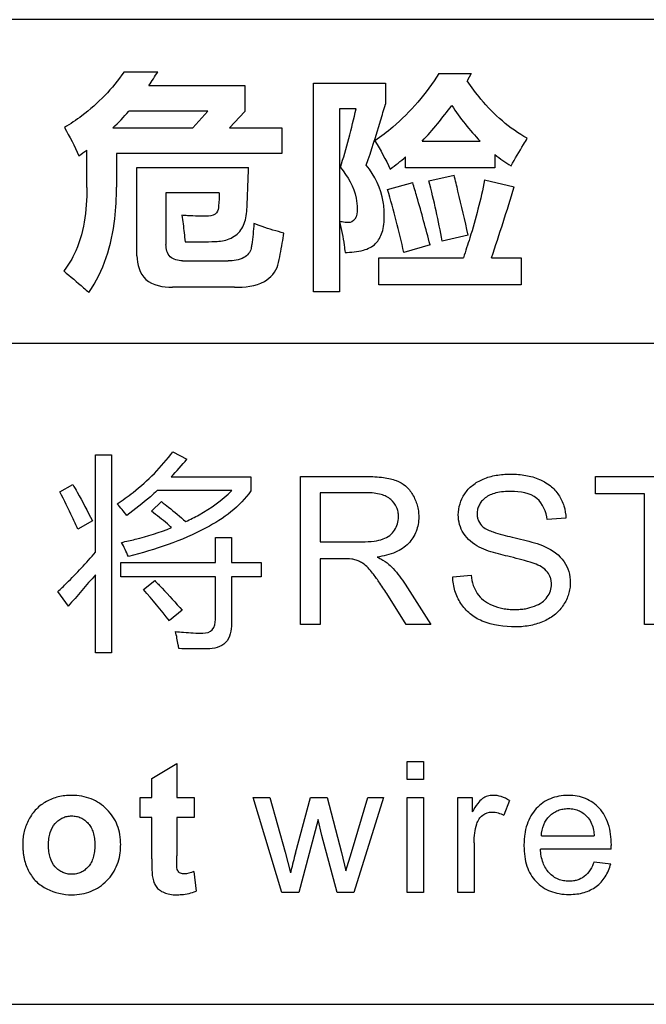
# Model space of a CAD drawing. Header units: millimetres. Extents: x 1895 to 2561, y -1570 to -291.
# Tile 15 of 61: x 2122 to 2129, y -1395 to -1384. Entities that reach past the tile are written whole.
import ezdxf

# ---------------------------------------------------------------- set-up
doc = ezdxf.new("R2010")
doc.units = ezdxf.units.MM
doc.header["$LTSCALE"] = 23.1
doc.layers.get('0').update_dxf_attribs({"linetype": 'CONTINUOUS'})
doc.layers.add('03___PRT_ALL_CURVES', color=7, linetype='CONTINUOUS')

msp = doc.modelspace()

# ---------------------------------------------------------------- linework, layer by layer
at = {"linetype": 'Continuous'}
for p, q in [((2146.871, -1383.548), (2116.871, -1383.548)), ((2116.871, -1394.548), (2146.871, -1394.548))]:
    msp.add_line(p, q, dxfattribs=at)
at = {"layer": '03___PRT_ALL_CURVES', "linetype": 'Continuous'}
for p, q in [((2122.828, -1384.131), (2123.205, -1384.131)), ((2126.345, -1384.151), (2126.707, -1384.151)), ((2126.707, -1384.151), (2126.662, -1384.233)), ((2123.105, -1384.283), (2124.177, -1384.283)), ((2124.177, -1384.283), (2124.177, -1384.573)), ((2124.944, -1386.589), (2124.944, -1384.258)), ((2124.944, -1384.258), (2125.747, -1384.258)), ((2125.747, -1384.258), (2125.747, -1384.494)), ((2125.234, -1384.543), (2125.234, -1386.589)), ((2125.42, -1384.543), (2125.234, -1384.543)), ((2123.765, -1384.571), (2122.881, -1384.571)), ((2123.596, -1384.756), (2123.765, -1384.571)), ((2124.177, -1384.573), (2124.006, -1384.756)), ((2122.704, -1384.756), (2123.596, -1384.756)), ((2124.006, -1384.756), (2124.591, -1384.756)), ((2124.591, -1384.756), (2124.591, -1385.044)), ((2122.413, -1385.424), (2122.413, -1385.005)), ((2126.159, -1384.905), (2126.806, -1384.905)), ((2122.743, -1385.044), (2122.743, -1385.421)), ((2124.591, -1385.044), (2122.743, -1385.044)), ((2125.973, -1385.203), (2125.973, -1385.082)), ((2126.97, -1385.054), (2126.97, -1385.203)), ((2122.972, -1386.185), (2122.972, -1385.201)), ((2122.972, -1385.201), (2124.219, -1385.201)), ((2126.97, -1385.203), (2125.973, -1385.203)), ((2126.233, -1385.349), (2126.514, -1385.287)), ((2126.856, -1385.337), (2127.185, -1385.416)), ((2125.772, -1385.446), (2126.052, -1385.369)), ((2123.296, -1385.481), (2123.296, -1386.059)), ((2123.892, -1385.481), (2123.296, -1385.481)), ((2126.672, -1385.954), (2126.382, -1386.021)), ((2126.246, -1386.064), (2125.953, -1386.148)), ((2125.675, -1386.51), (2125.675, -1386.208)), ((2125.675, -1386.208), (2126.618, -1386.208)), ((2126.933, -1386.208), (2127.263, -1386.208)), ((2127.263, -1386.208), (2127.263, -1386.51)), ((2123.48, -1386.242), (2123.991, -1386.242)), ((2124.063, -1386.537), (2123.368, -1386.537)), ((2127.263, -1386.51), (2125.675, -1386.51)), ((2125.234, -1386.589), (2124.944, -1386.589)), ((2115.871, -1387.163), (2147.871, -1387.163)), ((2122.51, -1389.498), (2122.51, -1388.408)), ((2122.51, -1388.408), (2122.686, -1388.408)), ((2122.686, -1388.408), (2122.686, -1390.62)), ((2123.373, -1388.376), (2123.53, -1388.457)), ((2122.109, -1388.825), (2122.255, -1388.741)), ((2123.355, -1388.656), (2124.245, -1388.656)), ((2124.245, -1388.656), (2124.245, -1388.811)), ((2124.8, -1390.304), (2124.8, -1388.652)), ((2124.8, -1388.652), (2125.532, -1388.652)), ((2128.095, -1388.846), (2128.095, -1388.652)), ((2128.095, -1388.652), (2129.403, -1388.652)), ((2124.031, -1388.809), (2123.199, -1388.809)), ((2125.019, -1388.834), (2125.019, -1389.381)), ((2125.541, -1388.834), (2125.019, -1388.834)), ((2128.64, -1388.846), (2128.095, -1388.846)), ((2128.64, -1390.304), (2128.64, -1388.846)), ((2123.134, -1389.041), (2123.247, -1388.933)), ((2122.474, -1389.147), (2122.31, -1389.239)), ((2127.764, -1389.118), (2127.554, -1389.134)), ((2123.849, -1389.613), (2123.849, -1389.332)), ((2123.849, -1389.332), (2124.028, -1389.332)), ((2124.028, -1389.332), (2124.028, -1389.613)), ((2125.019, -1389.381), (2125.488, -1389.381)), ((2122.792, -1389.771), (2122.792, -1389.613)), ((2122.792, -1389.613), (2123.849, -1389.613)), ((2124.028, -1389.613), (2124.358, -1389.613)), ((2124.358, -1389.613), (2124.358, -1389.771)), ((2125.019, -1389.57), (2125.019, -1390.304)), ((2125.272, -1389.57), (2125.019, -1389.57)), ((2122.51, -1390.62), (2122.51, -1389.751)), ((2123.849, -1389.771), (2122.792, -1389.771)), ((2123.044, -1389.915), (2123.17, -1389.814)), ((2123.849, -1390.249), (2123.849, -1389.771)), ((2124.028, -1389.771), (2124.028, -1390.296)), ((2124.358, -1389.771), (2124.028, -1389.771)), ((2126.499, -1389.773), (2126.705, -1389.755)), ((2122.206, -1390.102), (2122.088, -1389.938)), ((2125.967, -1389.854), (2126.253, -1390.304)), ((2125.98, -1390.304), (2125.762, -1389.96)), ((2123.477, -1390.147), (2123.335, -1390.262)), ((2125.019, -1390.304), (2124.8, -1390.304)), ((2126.253, -1390.304), (2125.98, -1390.304)), ((2128.859, -1390.304), (2128.64, -1390.304)), ((2122.686, -1390.62), (2122.51, -1390.62)), ((2123.137, -1392.026), (2123.417, -1391.86)), ((2123.417, -1391.86), (2123.417, -1392.237)), ((2125.991, -1392.038), (2125.991, -1391.834)), ((2125.991, -1391.834), (2126.171, -1391.834)), ((2126.171, -1391.834), (2126.171, -1392.038)), ((2123.137, -1392.237), (2123.137, -1392.026)), ((2126.171, -1392.038), (2125.991, -1392.038)), ((2123.008, -1392.46), (2123.008, -1392.237)), ((2123.008, -1392.237), (2123.137, -1392.237)), ((2123.417, -1392.237), (2123.61, -1392.237)), ((2123.61, -1392.237), (2123.61, -1392.46)), ((2124.59, -1393.299), (2124.269, -1392.237)), ((2124.269, -1392.237), (2124.458, -1392.237)), ((2124.458, -1392.237), (2124.627, -1392.85)), ((2124.742, -1392.859), (2124.91, -1392.237)), ((2124.91, -1392.237), (2125.095, -1392.237)), ((2125.095, -1392.237), (2125.255, -1392.853)), ((2125.368, -1392.851), (2125.551, -1392.237)), ((2125.726, -1392.237), (2125.393, -1393.299)), ((2125.551, -1392.237), (2125.726, -1392.237)), ((2125.991, -1393.299), (2125.991, -1392.237)), ((2125.991, -1392.237), (2126.171, -1392.237)), ((2126.171, -1392.237), (2126.171, -1393.299)), ((2126.557, -1393.299), (2126.557, -1392.237)), ((2126.557, -1392.237), (2126.718, -1392.237)), ((2126.718, -1392.237), (2126.718, -1392.399)), ((2127.134, -1392.271), (2127.07, -1392.437)), ((2123.137, -1392.46), (2123.008, -1392.46)), ((2123.137, -1392.925), (2123.137, -1392.46)), ((2123.417, -1392.46), (2123.417, -1392.89)), ((2123.61, -1392.46), (2123.417, -1392.46)), ((2124.996, -1392.482), (2124.781, -1393.299)), ((2125.038, -1392.663), (2124.996, -1392.482)), ((2125.207, -1393.299), (2125.038, -1392.663)), ((2127.489, -1392.667), (2128.08, -1392.667)), ((2126.737, -1392.744), (2126.737, -1393.299)), ((2128.27, -1392.814), (2127.479, -1392.814)), ((2124.627, -1392.85), (2124.687, -1393.078)), ((2125.255, -1392.853), (2125.307, -1393.056)), ((2125.307, -1393.056), (2125.368, -1392.851)), ((2128.078, -1392.955), (2128.265, -1392.98)), ((2123.609, -1393.065), (2123.632, -1393.283)), ((2124.781, -1393.299), (2124.59, -1393.299)), ((2125.393, -1393.299), (2125.207, -1393.299)), ((2126.171, -1393.299), (2125.991, -1393.299)), ((2126.737, -1393.299), (2126.557, -1393.299))]:
    msp.add_line(p, q, dxfattribs=at)
for centre, radius, start, end in [((2117.54, -1382.785), 8.074, 342.5885, 347.4196), ((2128.622, -1383.137), 2.534, 212.6814, 224.2385), ((2120.568, -1382.54), 3.078, 313.9333, 318.7165), ((2123.557, -1382.226), 3.74, 306.8823, 310.2327), ((2117.218, -1388.022), 8.933, 12.112, 16.7619), ((2116.888, -1387.773), 9.654, 10.4546, 14.5416), ((2105.662, -1378.977), 22.466, 341.226, 343.3441), ((2120.811, -1386.226), 3.518, 316.3138, 320.631), ((2121.074, -1390.476), 2.262, 37.9197, 42.1722), ((2130.566, -1397.024), 10.854, 137.9225, 140.3778), ((2117.445, -1394.897), 7.494, 38.1987, 41.6619)]:
    msp.add_arc(centre, radius, start, end, dxfattribs=at)
for points, knots in [([(2122.828, -1384.131), (2122.7, -1384.319), (2122.482, -1384.543), (2122.228, -1384.713), (2122.161, -1384.754)], [0, 0, 0, 0, 0.742146, 1, 1, 1, 1]), ([(2126.345, -1384.151), (2126.203, -1384.372), (2125.975, -1384.643), (2125.7, -1384.855), (2125.631, -1384.903)], [0, 0, 0, 0, 0.757538, 1, 1, 1, 1]), ([(2127.332, -1384.873), (2127.134, -1384.765), (2126.894, -1384.552), (2126.71, -1384.303), (2126.662, -1384.233)], [0, 0, 0, 0, 0.726681, 1, 1, 1, 1]), ([(2125.534, -1385.173), (2125.59, -1385.009), (2125.662, -1384.783), (2125.729, -1384.555), (2125.747, -1384.494)], [0, 0, 0, 0, 0.730734, 1, 1, 1, 1]), ([(2127.151, -1385.183), (2127.196, -1385.102), (2127.256, -1384.999), (2127.318, -1384.896), (2127.332, -1384.873)], [0, 0, 0, 0, 0.773772, 1, 1, 1, 1]), ([(2124.183, -1385.785), (2124.199, -1385.723), (2124.205, -1385.526), (2124.216, -1385.332), (2124.219, -1385.201)], [0, 0, 0, 0, 0.326601, 1, 1, 1, 1]), ([(2125.244, -1385.201), (2125.327, -1385.298), (2125.416, -1385.453), (2125.432, -1385.622), (2125.432, -1385.662)], [0, 0, 0, 0, 0.761191, 1, 1, 1, 1]), ([(2125.735, -1385.744), (2125.735, -1385.69), (2125.721, -1385.486), (2125.63, -1385.289), (2125.534, -1385.173)], [0, 0, 0, 0, 0.261257, 1, 1, 1, 1]), ([(2126.672, -1385.954), (2126.636, -1385.791), (2126.584, -1385.568), (2126.529, -1385.346), (2126.514, -1385.287)], [0, 0, 0, 0, 0.733364, 1, 1, 1, 1]), ([(2126.856, -1385.337), (2126.812, -1385.556), (2126.737, -1385.848), (2126.643, -1386.134), (2126.618, -1386.208)], [0, 0, 0, 0, 0.741614, 1, 1, 1, 1]), ([(2122.413, -1385.424), (2122.413, -1385.679), (2122.372, -1386.02), (2122.199, -1386.3), (2122.155, -1386.356)], [0, 0, 0, 0, 0.782121, 1, 1, 1, 1]), ([(2122.433, -1386.595), (2122.603, -1386.359), (2122.725, -1385.944), (2122.743, -1385.538), (2122.743, -1385.421)], [0, 0, 0, 0, 0.712398, 1, 1, 1, 1]), ([(2126.246, -1386.064), (2126.199, -1385.885), (2126.137, -1385.653), (2126.068, -1385.422), (2126.052, -1385.369)], [0, 0, 0, 0, 0.768884, 1, 1, 1, 1]), ([(2123.892, -1385.481), (2123.892, -1385.53), (2123.889, -1385.604), (2123.878, -1385.684), (2123.862, -1385.705)], [0, 0, 0, 0, 0.653187, 1, 1, 1, 1]), ([(2125.432, -1385.662), (2125.432, -1385.701), (2125.431, -1385.778), (2125.359, -1385.816), (2125.331, -1385.816)], [0, 0, 0, 0, 0.580347, 1, 1, 1, 1]), ([(2123.773, -1385.744), (2123.694, -1385.744), (2123.594, -1385.742), (2123.494, -1385.736), (2123.472, -1385.734)], [0, 0, 0, 0, 0.780194, 1, 1, 1, 1]), ([(2123.472, -1385.734), (2123.485, -1385.798), (2123.496, -1385.897), (2123.506, -1385.996), (2123.51, -1386.029)], [0, 0, 0, 0, 0.660752, 1, 1, 1, 1]), ([(2125.296, -1386.148), (2125.365, -1386.148), (2125.487, -1386.14), (2125.647, -1386.063), (2125.725, -1385.914), (2125.735, -1385.804), (2125.735, -1385.744)], [0, 0, 0, 0, 0.302412, 0.526199, 0.735916, 1, 1, 1, 1]), ([(2123.965, -1386.011), (2124.017, -1385.996), (2124.12, -1385.942), (2124.169, -1385.837), (2124.183, -1385.785)], [0, 0, 0, 0, 0.499766, 1, 1, 1, 1]), ([(2124.279, -1385.825), (2124.273, -1385.904), (2124.266, -1385.998), (2124.25, -1386.09), (2124.247, -1386.104)], [0, 0, 0, 0, 0.847035, 1, 1, 1, 1]), ([(2124.614, -1385.932), (2124.532, -1385.913), (2124.419, -1385.877), (2124.309, -1385.837), (2124.279, -1385.825)], [0, 0, 0, 0, 0.720177, 1, 1, 1, 1]), ([(2125.331, -1385.816), (2125.308, -1385.816), (2125.276, -1385.811), (2125.245, -1385.805), (2125.236, -1385.803)], [0, 0, 0, 0, 0.708032, 1, 1, 1, 1]), ([(2125.236, -1385.803), (2125.257, -1385.891), (2125.279, -1386.006), (2125.293, -1386.122), (2125.296, -1386.148)], [0, 0, 0, 0, 0.771947, 1, 1, 1, 1]), ([(2124.546, -1386.29), (2124.567, -1386.209), (2124.588, -1386.09), (2124.608, -1385.97), (2124.614, -1385.932)], [0, 0, 0, 0, 0.685732, 1, 1, 1, 1]), ([(2123.48, -1386.242), (2123.432, -1386.242), (2123.321, -1386.218), (2123.296, -1386.107), (2123.296, -1386.059)], [0, 0, 0, 0, 0.499946, 1, 1, 1, 1]), ([(2123.51, -1386.029), (2123.609, -1386.031), (2123.76, -1386.03), (2123.914, -1386.025), (2123.965, -1386.011)], [0, 0, 0, 0, 0.652066, 1, 1, 1, 1]), ([(2124.247, -1386.104), (2124.237, -1386.146), (2124.161, -1386.235), (2124.051, -1386.242), (2123.991, -1386.242)], [0, 0, 0, 0, 0.418758, 1, 1, 1, 1]), ([(2122.972, -1386.185), (2122.972, -1386.279), (2123.037, -1386.503), (2123.265, -1386.537), (2123.368, -1386.537)], [0, 0, 0, 0, 0.476271, 1, 1, 1, 1]), ([(2124.063, -1386.537), (2124.176, -1386.537), (2124.378, -1386.525), (2124.527, -1386.366), (2124.546, -1386.29)], [0, 0, 0, 0, 0.590197, 1, 1, 1, 1]), ([(2122.155, -1386.356), (2122.23, -1386.417), (2122.323, -1386.496), (2122.414, -1386.577), (2122.433, -1386.595)], [0, 0, 0, 0, 0.786445, 1, 1, 1, 1]), ([(2122.751, -1388.958), (2122.812, -1388.917), (2123.043, -1388.751), (2123.247, -1388.546), (2123.373, -1388.376)], [0, 0, 0, 0, 0.257498, 1, 1, 1, 1]), ([(2126.796, -1389.44), (2126.727, -1389.404), (2126.633, -1389.328), (2126.571, -1389.189), (2126.551, -1389.035), (2126.601, -1388.871), (2126.718, -1388.743), (2126.842, -1388.674), (2126.96, -1388.64), (2127.063, -1388.627), (2127.146, -1388.623), (2127.231, -1388.627), (2127.34, -1388.641), (2127.438, -1388.669), (2127.505, -1388.701), (2127.523, -1388.711)], [0, 0, 0, 0, 0.140373, 0.204418, 0.270067, 0.417055, 0.494805, 0.578107, 0.668179, 0.715248, 0.7642, 0.817721, 0.868408, 0.962963, 1, 1, 1, 1]), ([(2122.255, -1388.741), (2122.272, -1388.77), (2122.348, -1388.903), (2122.419, -1389.039), (2122.474, -1389.147)], [0, 0, 0, 0, 0.215607, 1, 1, 1, 1]), ([(2125.532, -1388.652), (2125.597, -1388.652), (2125.688, -1388.656), (2125.8, -1388.675), (2125.885, -1388.7), (2125.977, -1388.753), (2126.043, -1388.835), (2126.082, -1388.91), (2126.104, -1388.972), (2126.117, -1389.036), (2126.121, -1389.108), (2126.115, -1389.186), (2126.087, -1389.291), (2126.011, -1389.411), (2125.853, -1389.513), (2125.725, -1389.542), (2125.655, -1389.552)], [0, 0, 0, 0, 0.124892, 0.175267, 0.218189, 0.29524, 0.375151, 0.416904, 0.458216, 0.499887, 0.542686, 0.59708, 0.648693, 0.750793, 0.862979, 1, 1, 1, 1]), ([(2127.523, -1388.711), (2127.547, -1388.724), (2127.608, -1388.765), (2127.688, -1388.854), (2127.747, -1388.98), (2127.762, -1389.072), (2127.764, -1389.118)], [0, 0, 0, 0, 0.166445, 0.442836, 0.717188, 1, 1, 1, 1]), ([(2122.31, -1389.239), (2122.291, -1389.196), (2122.227, -1389.056), (2122.161, -1388.917), (2122.109, -1388.825)], [0, 0, 0, 0, 0.306911, 1, 1, 1, 1]), ([(2123.199, -1388.809), (2123.174, -1388.832), (2123.065, -1388.93), (2122.949, -1389.02), (2122.859, -1389.086)], [0, 0, 0, 0, 0.235556, 1, 1, 1, 1]), ([(2124.245, -1388.811), (2124.123, -1388.99), (2123.676, -1389.309), (2123.176, -1389.468), (2122.877, -1389.546)], [0, 0, 0, 0, 0.412455, 1, 1, 1, 1]), ([(2123.517, -1389.156), (2123.567, -1389.132), (2123.752, -1389.038), (2123.923, -1388.916), (2124.031, -1388.809)], [0, 0, 0, 0, 0.269107, 1, 1, 1, 1]), ([(2125.488, -1389.381), (2125.533, -1389.381), (2125.612, -1389.378), (2125.717, -1389.356), (2125.798, -1389.315), (2125.853, -1389.253), (2125.886, -1389.181), (2125.896, -1389.11), (2125.89, -1389.047), (2125.869, -1388.978), (2125.811, -1388.899), (2125.69, -1388.841), (2125.594, -1388.834), (2125.541, -1388.834)], [0, 0, 0, 0, 0.12648, 0.224163, 0.303909, 0.379438, 0.453572, 0.527312, 0.580558, 0.63102, 0.732369, 0.848958, 1, 1, 1, 1]), ([(2127.152, -1388.818), (2127.094, -1388.818), (2126.993, -1388.824), (2126.879, -1388.872), (2126.822, -1388.927), (2126.793, -1388.969), (2126.775, -1389.017), (2126.77, -1389.064), (2126.774, -1389.108), (2126.79, -1389.161), (2126.816, -1389.195), (2126.836, -1389.213)], [0, 0, 0, 0, 0.257203, 0.45046, 0.532537, 0.608042, 0.680781, 0.755042, 0.818615, 0.878851, 1, 1, 1, 1]), ([(2127.554, -1389.134), (2127.545, -1389.047), (2127.462, -1388.848), (2127.251, -1388.818), (2127.152, -1388.818)], [0, 0, 0, 0, 0.46738, 1, 1, 1, 1]), ([(2123.247, -1388.933), (2123.273, -1388.954), (2123.365, -1389.026), (2123.455, -1389.1), (2123.517, -1389.156)], [0, 0, 0, 0, 0.285571, 1, 1, 1, 1]), ([(2123.359, -1389.223), (2123.344, -1389.209), (2123.272, -1389.145), (2123.195, -1389.086), (2123.134, -1389.041)], [0, 0, 0, 0, 0.21653, 1, 1, 1, 1]), ([(2122.801, -1389.388), (2122.851, -1389.377), (2123.04, -1389.334), (2123.227, -1389.276), (2123.359, -1389.223)], [0, 0, 0, 0, 0.265294, 1, 1, 1, 1]), ([(2126.836, -1389.213), (2126.868, -1389.241), (2126.981, -1389.284), (2127.093, -1389.314), (2127.165, -1389.33)], [0, 0, 0, 0, 0.364047, 1, 1, 1, 1]), ([(2127.165, -1389.33), (2127.206, -1389.34), (2127.33, -1389.37), (2127.454, -1389.401), (2127.531, -1389.436)], [0, 0, 0, 0, 0.331556, 1, 1, 1, 1]), ([(2122.088, -1389.938), (2122.122, -1389.907), (2122.268, -1389.766), (2122.406, -1389.617), (2122.51, -1389.498)], [0, 0, 0, 0, 0.223714, 1, 1, 1, 1]), ([(2127.114, -1389.543), (2127.079, -1389.535), (2126.971, -1389.507), (2126.862, -1389.476), (2126.796, -1389.44)], [0, 0, 0, 0, 0.324246, 1, 1, 1, 1]), ([(2127.531, -1389.436), (2127.613, -1389.474), (2127.728, -1389.554), (2127.802, -1389.713), (2127.815, -1389.818), (2127.809, -1389.903), (2127.79, -1389.989), (2127.741, -1390.091), (2127.648, -1390.197), (2127.52, -1390.274), (2127.368, -1390.322), (2127.259, -1390.332), (2127.202, -1390.332)], [0, 0, 0, 0, 0.194775, 0.281499, 0.37203, 0.418855, 0.465196, 0.560589, 0.659987, 0.765497, 0.8788, 1, 1, 1, 1]), ([(2125.394, -1389.578), (2125.386, -1389.577), (2125.346, -1389.571), (2125.305, -1389.57), (2125.272, -1389.57)], [0, 0, 0, 0, 0.177856, 1, 1, 1, 1]), ([(2125.762, -1389.96), (2125.733, -1389.916), (2125.682, -1389.838), (2125.599, -1389.721), (2125.524, -1389.636), (2125.445, -1389.594), (2125.411, -1389.582), (2125.394, -1389.578)], [0, 0, 0, 0, 0.290601, 0.510389, 0.79891, 0.901891, 1, 1, 1, 1]), ([(2125.655, -1389.552), (2125.668, -1389.558), (2125.715, -1389.582), (2125.759, -1389.61), (2125.787, -1389.634)], [0, 0, 0, 0, 0.294487, 1, 1, 1, 1]), ([(2127.409, -1389.624), (2127.394, -1389.618), (2127.297, -1389.587), (2127.198, -1389.564), (2127.114, -1389.543)], [0, 0, 0, 0, 0.149773, 1, 1, 1, 1]), ([(2127.6, -1389.82), (2127.598, -1389.808), (2127.589, -1389.772), (2127.544, -1389.686), (2127.464, -1389.645), (2127.409, -1389.624)], [0, 0, 0, 0, 0.128212, 0.378182, 1, 1, 1, 1]), ([(2125.787, -1389.634), (2125.803, -1389.649), (2125.87, -1389.716), (2125.928, -1389.793), (2125.967, -1389.854)], [0, 0, 0, 0, 0.232773, 1, 1, 1, 1]), ([(2123.17, -1389.814), (2123.198, -1389.842), (2123.303, -1389.951), (2123.404, -1390.063), (2123.477, -1390.147)], [0, 0, 0, 0, 0.262821, 1, 1, 1, 1]), ([(2127.202, -1390.332), (2127.076, -1390.332), (2126.89, -1390.311), (2126.688, -1390.192), (2126.584, -1390.074), (2126.516, -1389.931), (2126.501, -1389.826), (2126.499, -1389.773)], [0, 0, 0, 0, 0.378613, 0.53555, 0.688454, 0.841975, 1, 1, 1, 1]), ([(2126.705, -1389.755), (2126.709, -1389.793), (2126.724, -1389.865), (2126.768, -1389.962), (2126.842, -1390.039), (2126.941, -1390.094), (2127.039, -1390.124), (2127.125, -1390.136), (2127.19, -1390.139), (2127.252, -1390.136), (2127.327, -1390.128), (2127.41, -1390.105), (2127.496, -1390.062), (2127.558, -1390.002), (2127.594, -1389.932), (2127.604, -1389.869), (2127.602, -1389.832), (2127.6, -1389.82)], [0, 0, 0, 0, 0.090612, 0.169719, 0.247384, 0.335923, 0.433725, 0.485165, 0.538902, 0.586371, 0.631242, 0.714711, 0.788553, 0.853342, 0.913147, 0.971354, 1, 1, 1, 1]), ([(2123.709, -1390.402), (2123.746, -1390.402), (2123.834, -1390.378), (2123.849, -1390.289), (2123.849, -1390.249)], [0, 0, 0, 0, 0.481717, 1, 1, 1, 1]), ([(2123.441, -1390.575), (2123.438, -1390.561), (2123.427, -1390.497), (2123.415, -1390.433), (2123.404, -1390.384)], [0, 0, 0, 0, 0.224422, 1, 1, 1, 1]), ([(2123.404, -1390.384), (2123.434, -1390.387), (2123.535, -1390.396), (2123.637, -1390.402), (2123.709, -1390.402)], [0, 0, 0, 0, 0.294063, 1, 1, 1, 1]), ([(2124.028, -1390.296), (2124.028, -1390.37), (2123.996, -1390.537), (2123.83, -1390.578), (2123.758, -1390.578)], [0, 0, 0, 0, 0.508438, 1, 1, 1, 1]), ([(2123.758, -1390.578), (2123.738, -1390.578), (2123.632, -1390.577), (2123.526, -1390.576), (2123.441, -1390.575)], [0, 0, 0, 0, 0.189984, 1, 1, 1, 1]), ([(2122.79, -1392.784), (2122.79, -1392.778), (2122.791, -1392.734), (2122.785, -1392.654), (2122.756, -1392.548), (2122.707, -1392.452), (2122.639, -1392.369), (2122.557, -1392.3), (2122.462, -1392.25), (2122.355, -1392.22), (2122.255, -1392.212), (2122.167, -1392.217), (2122.07, -1392.234), (2121.958, -1392.277), (2121.862, -1392.349), (2121.801, -1392.422), (2121.751, -1392.503), (2121.716, -1392.593), (2121.701, -1392.674), (2121.697, -1392.714), (2121.696, -1392.737), (2121.696, -1392.749), (2121.696, -1392.755)], [0, 0, 0, 0, 0.009717, 0.075473, 0.137286, 0.197606, 0.259057, 0.320369, 0.380599, 0.442474, 0.508523, 0.55218, 0.594251, 0.676301, 0.756596, 0.796903, 0.83848, 0.920285, 0.960148, 0.98002, 0.98999, 1, 1, 1, 1]), ([(2127.134, -1392.271), (2127.105, -1392.254), (2127.045, -1392.225), (2126.959, -1392.21), (2126.887, -1392.22), (2126.826, -1392.25), (2126.769, -1392.313), (2126.736, -1392.367), (2126.718, -1392.399)], [0, 0, 0, 0, 0.202403, 0.385602, 0.505902, 0.627257, 0.780897, 1, 1, 1, 1]), ([(2128.271, -1392.766), (2128.271, -1392.688), (2128.258, -1392.573), (2128.199, -1392.438), (2128.139, -1392.357), (2128.066, -1392.293), (2127.983, -1392.247), (2127.889, -1392.22), (2127.788, -1392.212), (2127.686, -1392.22), (2127.59, -1392.248), (2127.503, -1392.295), (2127.429, -1392.36), (2127.368, -1392.442), (2127.325, -1392.541), (2127.304, -1392.633), (2127.296, -1392.713), (2127.295, -1392.755), (2127.295, -1392.777)], [0, 0, 0, 0, 0.141026, 0.202969, 0.262354, 0.319855, 0.375868, 0.433075, 0.493991, 0.556909, 0.615833, 0.673334, 0.732173, 0.792717, 0.855852, 0.924235, 0.961096, 1, 1, 1, 1]), ([(2127.489, -1392.667), (2127.492, -1392.624), (2127.508, -1392.542), (2127.565, -1392.456), (2127.625, -1392.407), (2127.676, -1392.38), (2127.731, -1392.365), (2127.792, -1392.36), (2127.855, -1392.366), (2127.935, -1392.392), (2127.986, -1392.433), (2128.012, -1392.466)], [0, 0, 0, 0, 0.176162, 0.336709, 0.415787, 0.492606, 0.570416, 0.652352, 0.742366, 0.827539, 1, 1, 1, 1]), ([(2121.984, -1392.77), (2121.984, -1392.745), (2121.987, -1392.698), (2122.004, -1392.613), (2122.042, -1392.541), (2122.097, -1392.49), (2122.142, -1392.463), (2122.191, -1392.447), (2122.244, -1392.442), (2122.296, -1392.447), (2122.346, -1392.463), (2122.39, -1392.49), (2122.43, -1392.527), (2122.463, -1392.574), (2122.486, -1392.631), (2122.499, -1392.697), (2122.502, -1392.744), (2122.502, -1392.769), (2122.502, -1392.77)], [0, 0, 0, 0, 0.079785, 0.151153, 0.276137, 0.334189, 0.389066, 0.443494, 0.500269, 0.556741, 0.610975, 0.665642, 0.723384, 0.784023, 0.848406, 0.919048, 0.997871, 1, 1, 1, 1]), ([(2126.737, -1392.744), (2126.737, -1392.707), (2126.742, -1392.636), (2126.76, -1392.546), (2126.79, -1392.477), (2126.844, -1392.42), (2126.948, -1392.387), (2127.03, -1392.415), (2127.07, -1392.437)], [0, 0, 0, 0, 0.189315, 0.366614, 0.473465, 0.573708, 0.765312, 1, 1, 1, 1]), ([(2128.012, -1392.466), (2128.044, -1392.504), (2128.069, -1392.575), (2128.079, -1392.646), (2128.08, -1392.667)], [0, 0, 0, 0, 0.703198, 1, 1, 1, 1]), ([(2121.696, -1392.755), (2121.696, -1392.762), (2121.696, -1392.777), (2121.697, -1392.807), (2121.7, -1392.843), (2121.705, -1392.884), (2121.715, -1392.936), (2121.733, -1392.998), (2121.763, -1393.066), (2121.801, -1393.126), (2121.864, -1393.197), (2122.003, -1393.292), (2122.187, -1393.334), (2122.356, -1393.319), (2122.461, -1393.289), (2122.556, -1393.239), (2122.638, -1393.169), (2122.706, -1393.085), (2122.756, -1392.988), (2122.783, -1392.886), (2122.79, -1392.817), (2122.79, -1392.784)], [0, 0, 0, 0, 0.012984, 0.025732, 0.050544, 0.074498, 0.097661, 0.141887, 0.183895, 0.224609, 0.264773, 0.346016, 0.509772, 0.574627, 0.635883, 0.696078, 0.757874, 0.819896, 0.88086, 0.943333, 1, 1, 1, 1]), ([(2122.502, -1392.77), (2122.502, -1392.794), (2122.499, -1392.841), (2122.486, -1392.907), (2122.463, -1392.965), (2122.43, -1393.012), (2122.39, -1393.05), (2122.346, -1393.077), (2122.296, -1393.093), (2122.244, -1393.098), (2122.191, -1393.093), (2122.142, -1393.077), (2122.097, -1393.05), (2122.042, -1392.999), (2122.004, -1392.926), (2121.987, -1392.842), (2121.984, -1392.795), (2121.984, -1392.77)], [0, 0, 0, 0, 0.078656, 0.150672, 0.215834, 0.276703, 0.334433, 0.389082, 0.443304, 0.499775, 0.556548, 0.610964, 0.665822, 0.723863, 0.848847, 0.920215, 1, 1, 1, 1]), ([(2127.295, -1392.777), (2127.295, -1392.817), (2127.299, -1392.895), (2127.324, -1393.005), (2127.367, -1393.1), (2127.428, -1393.18), (2127.503, -1393.244), (2127.591, -1393.289), (2127.691, -1393.316), (2127.792, -1393.323), (2127.885, -1393.318), (2127.99, -1393.297), (2128.107, -1393.24), (2128.212, -1393.126), (2128.251, -1393.03), (2128.265, -1392.98)], [0, 0, 0, 0, 0.083459, 0.158938, 0.228838, 0.296173, 0.362373, 0.428572, 0.497982, 0.573406, 0.633708, 0.68943, 0.792402, 0.892784, 1, 1, 1, 1]), ([(2128.078, -1392.955), (2128.056, -1393.018), (2128.006, -1393.109), (2127.904, -1393.159), (2127.846, -1393.172), (2127.794, -1393.175), (2127.736, -1393.17), (2127.677, -1393.153), (2127.623, -1393.123), (2127.558, -1393.067), (2127.497, -1392.963), (2127.482, -1392.866), (2127.479, -1392.814)], [0, 0, 0, 0, 0.218695, 0.312938, 0.362121, 0.414193, 0.483941, 0.550228, 0.615858, 0.683721, 0.828553, 1, 1, 1, 1]), ([(2123.137, -1392.925), (2123.137, -1392.981), (2123.137, -1393.047), (2123.144, -1393.113), (2123.146, -1393.123)], [0, 0, 0, 0, 0.844072, 1, 1, 1, 1]), ([(2123.423, -1393.042), (2123.415, -1393.012), (2123.419, -1392.96), (2123.417, -1392.909), (2123.417, -1392.89)], [0, 0, 0, 0, 0.615878, 1, 1, 1, 1]), ([(2124.742, -1392.859), (2124.725, -1392.925), (2124.707, -1392.998), (2124.689, -1393.071), (2124.687, -1393.078)], [0, 0, 0, 0, 0.908972, 1, 1, 1, 1]), ([(2123.146, -1393.123), (2123.149, -1393.145), (2123.158, -1393.183), (2123.183, -1393.235), (2123.223, -1393.274), (2123.276, -1393.303), (2123.34, -1393.322), (2123.387, -1393.325), (2123.411, -1393.325)], [0, 0, 0, 0, 0.173699, 0.319006, 0.458969, 0.622255, 0.804582, 1, 1, 1, 1]), ([(2123.609, -1393.065), (2123.572, -1393.079), (2123.526, -1393.096), (2123.47, -1393.09), (2123.441, -1393.077), (2123.427, -1393.056), (2123.423, -1393.042)], [0, 0, 0, 0, 0.553667, 0.677915, 0.791672, 1, 1, 1, 1]), ([(2123.411, -1393.325), (2123.431, -1393.325), (2123.506, -1393.322), (2123.582, -1393.305), (2123.632, -1393.283)], [0, 0, 0, 0, 0.266736, 1, 1, 1, 1])]:
    msp.add_open_spline(points, degree=3, knots=knots, dxfattribs=at)
for points in [[(2123.105, -1384.283), (2123.14, -1384.233), (2123.173, -1384.182), (2123.205, -1384.131)], [(2126.159, -1384.905), (2126.277, -1384.779), (2126.386, -1384.645), (2126.489, -1384.506)], [(2122.161, -1384.754), (2122.221, -1384.855), (2122.277, -1384.96), (2122.324, -1385.069)], [(2122.324, -1385.069), (2122.354, -1385.048), (2122.384, -1385.027), (2122.413, -1385.005)], [(2125.631, -1384.903), (2125.693, -1385.005), (2125.75, -1385.11), (2125.802, -1385.218)], [(2126.97, -1385.054), (2127.028, -1385.101), (2127.088, -1385.143), (2127.151, -1385.183)], [(2123.862, -1385.705), (2123.842, -1385.73), (2123.805, -1385.744), (2123.773, -1385.744)], [(2122.877, -1389.546), (2122.853, -1389.492), (2122.827, -1389.44), (2122.801, -1389.388)], [(2128.27, -1392.814), (2128.27, -1392.798), (2128.271, -1392.782), (2128.271, -1392.766)]]:
    msp.add_open_spline(points, degree=3, dxfattribs=at)

doc.saveas('drawing.dxf')
